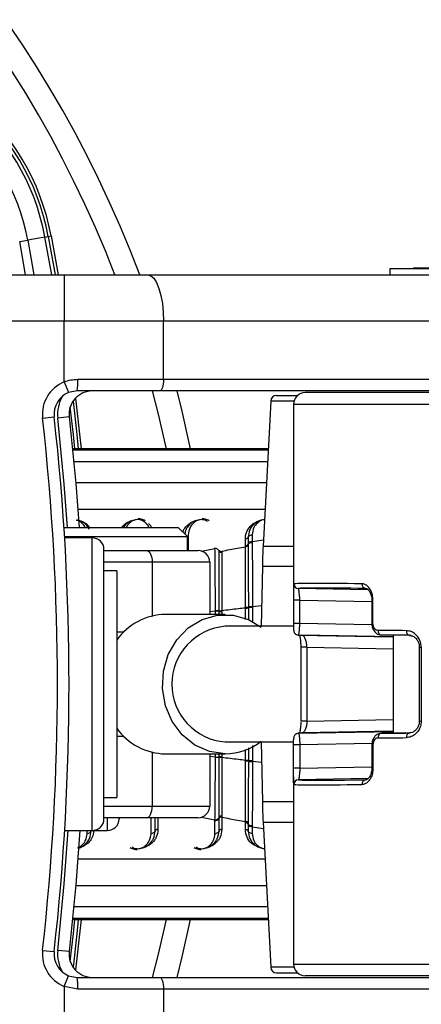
# Paper-space layout 'In-Ground Anchor' of a CAD drawing. Header units: millimetres. Extents: x 1903 to 18395, y 314 to 15846.
# Tile 31 of 52: x 3305 to 3374, y 12291 to 12460. Entities that reach past the tile are written whole.
import ezdxf

# ---------------------------------------------------------------- set-up
doc = ezdxf.new("R2010")
doc.units = ezdxf.units.MM

psp = doc.layouts.new('In-Ground Anchor')

# ---------------------------------------------------------------- linework, layer by layer
at = {"color": 7, "linetype": 'Continuous', "lineweight": 25, "ltscale": 2}
for p, q in [((3309.8, 12423.03), (3310.28, 12423.12)), ((3310.28, 12423.12), (3311.47, 12416.42)), ((3304.88, 12422.12), (3306.27, 12422.38)), ((3309.22, 12422.92), (3306.27, 12422.38)), ((3309.22, 12422.92), (3309.8, 12423.03)), ((3292.09, 12416.42), (3312.53, 12416.42)), ((3312.53, 12416.42), (3326.9, 12416.42)), ((3312.53, 12416.42), (3312.53, 12408.42)), ((3326.9, 12416.42), (3411.72, 12416.42)), ((3368.55, 12417.42), (3368.55, 12416.42)), ((3406.15, 12417.42), (3368.55, 12417.42)), ((3372.85, 12417.62), (3376.85, 12417.62)), ((3312.53, 12408.42), (3292.72, 12408.42)), ((3329.64, 12408.42), (3312.53, 12408.42)), ((3312.53, 12397.98), (3312.53, 12408.42)), ((3329.64, 12398.42), (3329.64, 12408.42)), ((3414.45, 12408.42), (3329.64, 12408.42)), ((3312.53, 12397.98), (3313.29, 12396.13)), ((3314.88, 12398.42), (3329.64, 12398.42)), ((3329.64, 12398.42), (3414.45, 12398.42)), ((3314.79, 12396.42), (3313.29, 12396.13)), ((3328.95, 12396.42), (3314.79, 12396.42)), ((3413.77, 12396.42), (3328.95, 12396.42)), ((3421.06, 12396.12), (3354, 12396.12)), ((3348.06, 12394.67), (3346.75, 12369.66)), ((3349.06, 12395.62), (3352.68, 12395.62)), ((3352, 12394.12), (3352, 12361.89)), ((3308.82, 12391.75), (3310.81, 12391.98)), ((3313.41, 12391.98), (3311.42, 12391.75)), ((3347.63, 12386.43), (3313.99, 12386.43)), ((3312.49, 12372.92), (3332.17, 12372.92)), ((3333.77, 12371.32), (3332.17, 12372.92)), ((3312.59, 12371.32), (3333.77, 12371.32)), ((3317.37, 12371.12), (3312.6, 12371.12)), ((3333.77, 12368.92), (3333.77, 12371.32)), ((3343.7, 12369.78), (3343.7, 12370.92)), ((3344.19, 12371.21), (3344.19, 12370.07)), ((3344.88, 12371.63), (3344.88, 12370.46)), ((3319.37, 12322.72), (3319.37, 12369.12)), ((3319.37, 12368.92), (3326.77, 12368.92)), ((3326.77, 12368.92), (3335.57, 12368.92)), ((3338.48, 12369.26), (3338.48, 12369.4)), ((3339.17, 12368.89), (3339.17, 12369.02)), ((3343.7, 12369.57), (3343.7, 12369.78)), ((3344.19, 12370.07), (3344.19, 12369.94)), ((3344.88, 12370.46), (3344.88, 12370.33)), ((3339.66, 12368.84), (3339.66, 12368.75)), ((3339.66, 12368.75), (3339.66, 12368.62)), ((3337.57, 12366.92), (3327.68, 12366.92)), ((3337.57, 12366.92), (3337.57, 12357.92)), ((3346.63, 12366.17), (3346.45, 12355.88)), ((3321.57, 12365.42), (3319.37, 12365.42)), ((3321.57, 12365.42), (3321.57, 12326.42)), ((3364.8, 12362.19), (3352.84, 12362.41)), ((3352, 12360.39), (3352, 12356.39)), ((3353.06, 12360.39), (3352, 12360.39)), ((3353.06, 12356.39), (3353.06, 12360.39)), ((3365.47, 12360.39), (3365.47, 12356.39)), ((3365.66, 12356.39), (3365.66, 12360.39)), ((3343.7, 12359.09), (3343.7, 12359.17)), ((3343.7, 12359.03), (3343.7, 12359.09)), ((3344.22, 12359.2), (3344.22, 12359.12)), ((3344.22, 12359.12), (3344.22, 12359.06)), ((3344.96, 12359.23), (3344.96, 12359.15)), ((3340.25, 12357.92), (3329.98, 12357.92)), ((3338.57, 12358.48), (3338.57, 12358.57)), ((3339.21, 12358.53), (3339.2, 12358.59)), ((3339.21, 12358.44), (3339.21, 12358.53)), ((3339.21, 12357.92), (3339.21, 12358.44)), ((3339.66, 12358.56), (3339.66, 12358.5)), ((3339.66, 12358.5), (3339.66, 12358.41)), ((3352, 12355.88), (3340.25, 12355.88)), ((3353.06, 12356.39), (3352, 12356.39)), ((3365.47, 12356.39), (3365.47, 12356.39)), ((3352.81, 12354.38), (3369.15, 12354.08)), ((3372.25, 12354.29), (3367.1, 12354.38)), ((3369.15, 12354.34), (3369.15, 12337.49)), ((3353.24, 12352.3), (3353.24, 12339.53)), ((3353.24, 12352.3), (3353.24, 12352.3)), ((3354.3, 12352.3), (3354.3, 12339.53)), ((3373.63, 12352.3), (3373.63, 12339.53)), ((3373.95, 12352.3), (3373.95, 12339.53)), ((3352.81, 12337.46), (3369.15, 12337.76)), ((3372, 12337.55), (3367.1, 12337.46)), ((3340.25, 12335.96), (3352, 12335.96)), ((3346.45, 12335.96), (3346.63, 12325.66)), ((3352, 12331.45), (3352, 12335.45)), ((3353.06, 12335.45), (3352, 12335.45)), ((3353.06, 12335.45), (3353.06, 12331.45)), ((3365.47, 12335.45), (3365.47, 12331.45)), ((3365.47, 12335.45), (3365.47, 12335.45)), ((3365.66, 12335.45), (3365.66, 12331.45)), ((3329.98, 12333.92), (3340.25, 12333.92)), ((3337.57, 12333.92), (3337.57, 12324.92)), ((3338.57, 12333.27), (3338.57, 12333.36)), ((3339.2, 12333.25), (3339.21, 12333.31)), ((3339.21, 12333.4), (3339.21, 12333.92)), ((3339.21, 12333.31), (3339.21, 12333.4)), ((3339.66, 12333.43), (3339.66, 12333.34)), ((3339.66, 12333.34), (3339.66, 12333.28)), ((3343.7, 12332.75), (3343.7, 12332.8)), ((3343.7, 12332.67), (3343.7, 12332.75)), ((3344.22, 12332.78), (3344.22, 12332.72)), ((3344.22, 12332.72), (3344.22, 12332.64)), ((3344.96, 12332.69), (3344.96, 12332.6)), ((3353.06, 12331.45), (3352, 12331.45)), ((3352, 12329.95), (3352, 12297.72)), ((3364.82, 12329.65), (3352.84, 12329.43)), ((3319.37, 12326.42), (3321.57, 12326.42)), ((3327.68, 12324.92), (3337.57, 12324.92)), ((3339.66, 12323.22), (3339.66, 12323)), ((3326.77, 12322.92), (3319.37, 12322.92)), ((3321.97, 12322.92), (3321.97, 12322.72)), ((3335.57, 12322.92), (3326.77, 12322.92)), ((3328.17, 12320.62), (3328.17, 12322.92)), ((3338.48, 12320.21), (3338.48, 12322.44)), ((3339.17, 12322.82), (3339.17, 12322.95)), ((3339.17, 12320.62), (3339.17, 12322.82)), ((3339.66, 12323), (3339.66, 12320.92)), ((3343.7, 12322.18), (3343.7, 12322.26)), ((3343.7, 12322.05), (3343.7, 12322.18)), ((3343.7, 12320.92), (3343.7, 12322.05)), ((3344.19, 12321.98), (3344.19, 12321.9)), ((3344.19, 12321.9), (3344.19, 12321.77)), ((3344.19, 12321.77), (3344.19, 12320.62)), ((3344.88, 12321.5), (3344.88, 12321.37)), ((3344.88, 12321.37), (3344.88, 12320.21)), ((3346.75, 12322.18), (3348.06, 12297.17)), ((3312.61, 12320.72), (3317.37, 12320.72)), ((3317.37, 12320.72), (3319.97, 12320.72)), ((3313.99, 12305.4), (3347.63, 12305.4)), ((3308.82, 12300.08), (3310.81, 12299.86)), ((3313.41, 12299.86), (3311.42, 12300.08)), ((3349.06, 12296.22), (3352.68, 12296.22)), ((3312.53, 12293.86), (3313.29, 12295.71)), ((3313.29, 12295.71), (3314.79, 12295.42)), ((3314.79, 12295.42), (3328.95, 12295.42)), ((3328.95, 12295.42), (3413.77, 12295.42)), ((3421.06, 12295.72), (3354, 12295.72)), ((3312.53, 12293.86), (3312.53, 12283.42)), ((3314.88, 12293.42), (3312.53, 12293.86)), ((3329.64, 12293.42), (3314.88, 12293.42)), ((3329.64, 12293.42), (3329.64, 12283.42)), ((3414.45, 12293.42), (3329.64, 12293.42))]:
    psp.add_line(p, q, dxfattribs=at)
at = {"color": 8, "linetype": 'Continuous', "lineweight": 25, "ltscale": 2}
for p, q in [((3305.9, 12416.42), (3304.88, 12422.12)), ((3306.27, 12422.38), (3307.33, 12416.42)), ((3310.38, 12416.42), (3309.22, 12422.92)), ((3309.8, 12423.03), (3310.97, 12416.42)), ((3352.08, 12394.67), (3348.06, 12394.67)), ((3352, 12394.12), (3421.54, 12394.12)), ((3347.63, 12386.43), (3313.99, 12386.43)), ((3314, 12386.29), (3347.63, 12386.29)), ((3347.51, 12384.18), (3314.21, 12384.18)), ((3347.33, 12380.57), (3314.52, 12380.57)), ((3347.09, 12375.99), (3314.88, 12375.99)), ((3317.37, 12320.72), (3317.37, 12371.12)), ((3333.88, 12371.63), (3333.88, 12368.92)), ((3344.88, 12370.46), (3346.81, 12370.8)), ((3336.16, 12368.8), (3338.48, 12369.26)), ((3346.75, 12369.66), (3352, 12369.66)), ((3327.68, 12366.92), (3319.37, 12366.92)), ((3327.68, 12366.92), (3327.68, 12357.65)), ((3352, 12366.17), (3346.63, 12366.17)), ((3353.06, 12360.39), (3365.47, 12360.16)), ((3365.47, 12360.39), (3365.66, 12360.39)), ((3343.7, 12357.07), (3343.7, 12359.03)), ((3344.22, 12359.06), (3344.22, 12356.91)), ((3346.51, 12359.4), (3344.96, 12359.23)), ((3338.57, 12358.48), (3337.57, 12358.35)), ((3338.57, 12357.92), (3338.57, 12358.48)), ((3339.66, 12358.41), (3339.66, 12357.92)), ((3365.48, 12356.16), (3353.06, 12356.39)), ((3365.47, 12356.39), (3365.66, 12356.39)), ((3321.57, 12354.92), (3322.81, 12354.92)), ((3369.15, 12354.04), (3353.44, 12354.33)), ((3354.3, 12352.3), (3353.24, 12352.3)), ((3354.3, 12352.3), (3369.15, 12352.03)), ((3373.63, 12352.3), (3373.95, 12352.3)), ((3354.3, 12339.53), (3353.24, 12339.53)), ((3354.3, 12339.53), (3369.15, 12339.81)), ((3373.63, 12339.53), (3373.95, 12339.53)), ((3322.81, 12336.92), (3321.57, 12336.92)), ((3369.15, 12337.8), (3353.44, 12337.51)), ((3344.22, 12334.96), (3344.22, 12332.78)), ((3365.5, 12335.68), (3353.06, 12335.45)), ((3365.47, 12335.45), (3365.66, 12335.45)), ((3327.68, 12334.19), (3327.68, 12324.92)), ((3338.57, 12333.36), (3337.57, 12333.48)), ((3339.66, 12333.92), (3339.66, 12333.43)), ((3343.7, 12332.8), (3343.7, 12334.66)), ((3346.51, 12332.43), (3344.96, 12332.6)), ((3353.06, 12331.45), (3365.47, 12331.68)), ((3365.66, 12331.45), (3365.47, 12331.45)), ((3319.37, 12324.92), (3327.68, 12324.92)), ((3352, 12325.66), (3346.63, 12325.66)), ((3319.97, 12320.72), (3319.97, 12322.92)), ((3327.48, 12320.21), (3327.48, 12322.92)), ((3328.66, 12322.92), (3328.66, 12320.92)), ((3336.16, 12323.04), (3338.48, 12322.57)), ((3344.88, 12321.37), (3346.81, 12321.04)), ((3346.75, 12322.18), (3352, 12322.18)), ((3316.48, 12320.21), (3316.48, 12320.72)), ((3314.88, 12315.84), (3347.09, 12315.84)), ((3314.52, 12311.27), (3347.33, 12311.27)), ((3314.21, 12307.66), (3347.51, 12307.66)), ((3313.99, 12305.4), (3347.63, 12305.4)), ((3347.63, 12305.55), (3314, 12305.55)), ((3352, 12297.72), (3421.54, 12297.72)), ((3352.08, 12297.17), (3348.06, 12297.17))]:
    psp.add_line(p, q, dxfattribs=at)
at = {"color": 7, "linetype": 'Continuous', "lineweight": 25, "ltscale": 2, "flags": 128}
for points in [[(3326.9, 12416.42), (3327.43, 12416.26), (3327.95, 12415.81), (3328.42, 12415.07), (3328.83, 12414.08), (3329.17, 12412.86), (3329.43, 12411.48), (3329.58, 12409.98), (3329.64, 12408.42)], [(3329.64, 12398.42), (3329.62, 12398.03), (3329.58, 12397.65), (3329.52, 12397.31), (3329.44, 12397), (3329.33, 12396.76), (3329.21, 12396.57), (3329.09, 12396.46), (3328.95, 12396.42)], [(3330.14, 12386.43), (3328.78, 12392.39), (3327.75, 12396.42)], [(3331.89, 12396.42), (3332.77, 12392.9), (3334.22, 12386.43)], [(3314.5, 12395.18), (3315.18, 12388.97), (3315.43, 12386.43)], [(3313.41, 12391.98), (3314.53, 12380.49), (3315.09, 12372.92)], [(3326.77, 12368.92), (3326.95, 12368.88), (3327.12, 12368.77), (3327.28, 12368.58), (3327.41, 12368.33), (3327.52, 12368.03), (3327.61, 12367.68), (3327.66, 12367.31), (3327.68, 12366.92)], [(3340.25, 12333.92), (3337.55, 12334.3), (3335.03, 12335.4), (3332.83, 12337.17), (3331.1, 12339.49), (3329.94, 12342.21), (3329.43, 12345.17), (3329.6, 12348.17), (3330.44, 12351.03), (3331.9, 12353.57), (3333.88, 12355.63), (3336.26, 12357.08), (3338.89, 12357.82), (3341.61, 12357.82), (3344.24, 12357.08), (3346.45, 12355.76)], [(3326.77, 12322.92), (3326.95, 12322.96), (3327.12, 12323.07), (3327.28, 12323.26), (3327.41, 12323.5), (3327.52, 12323.81), (3327.61, 12324.15), (3327.66, 12324.53), (3327.68, 12324.92)], [(3315.2, 12320.72), (3314.53, 12311.34), (3313.41, 12299.86)], [(3315.43, 12305.4), (3315.18, 12302.86), (3314.5, 12296.65)], [(3327.75, 12295.42), (3328.78, 12299.45), (3330.14, 12305.4)], [(3334.22, 12305.4), (3332.77, 12298.94), (3331.89, 12295.42)], [(3328.95, 12295.42), (3329.09, 12295.38), (3329.21, 12295.27), (3329.33, 12295.08), (3329.44, 12294.83), (3329.52, 12294.53), (3329.58, 12294.18), (3329.62, 12293.81), (3329.64, 12293.42)]]:
    psp.add_lwpolyline(points, dxfattribs=at)
at = {"color": 8, "linetype": 'Continuous', "lineweight": 25, "ltscale": 2, "flags": 128}
for points in [[(3314.06, 12394.65), (3314.69, 12388.92), (3314.93, 12386.43)], [(3314.35, 12386.43), (3314.11, 12388.87), (3313.59, 12393.67)], [(3313.09, 12372.92), (3312.54, 12380.33), (3311.42, 12391.75)], [(3311.42, 12300.08), (3312.54, 12311.51), (3313.2, 12320.72)], [(3313.59, 12298.16), (3314.11, 12302.97), (3314.35, 12305.4)], [(3314.93, 12305.4), (3314.69, 12302.91), (3314.06, 12297.19)]]:
    psp.add_lwpolyline(points, dxfattribs=at)
at = {"color": 7, "linetype": 'Continuous', "lineweight": 25, "ltscale": 4}
for centre, radius, start, end in [((3138.37, 12345.92), 200, 20.6403, 339.3597), ((3138.37, 12345.92), 196, 21.0814, 338.9186), ((3270.95, 12415.84), 40, 10.4908, 90.7191), ((3270.95, 12415.84), 39.51, 10.4908, 90.7191), ((3270.95, 12415.84), 38.92, 10.4908, 90.7191), ((3270.95, 12415.84), 35.92, 10.4908, 90.7191), ((3372.85, 12417.22), 0.4, 90, 150), ((3314.79, 12392.42), 6, 112.0417, 186.3565), ((3304.15, 12397.92), 10.74, 351.9661, 2.6623), ((3314.79, 12392.42), 4, 112.0417, 186.3565), ((3317.39, 12392.42), 4, 90, 186.3565), ((3354, 12394.12), 2, 90, 180), ((3349.06, 12394.62), 1, 90, 177), ((2897.37, 12345.92), 414, 353.6435, 6.3565), ((2897.37, 12345.92), 416, 353.6435, 6.3565), ((3317.37, 12369.12), 2, 0, 90), ((3335.57, 12366.92), 2, 0, 90), ((3338.56, 12368.59), 0.677, 25.6176, 96.7902), ((3339.6, 12369.1), 0.483, 206.0408, 276.883), ((3343.75, 12370.26), 0.482, 263.7768, 336.0583), ((3344.81, 12369.79), 0.675, 83.7768, 156.0583), ((3446.62, 12364.43), 100, 177, 179), ((3352.85, 12363.21), 0.8, 179.9885, 269.0162), ((3364.5, 12363.13), 0.732, 174.0175, 261.432), ((3343.79, 12362.24), 3.07, 268.2012, 278.0515), ((3343.8, 12362.46), 3.43, 268.2115, 277.0369), ((3344.82, 12354.47), 4.76, 88.283, 97.1848), ((3330.1, 12347.48), 10.44, 90.6831, 144.7823), ((3338.7, 12355.43), 3.05, 80.4276, 92.4339), ((3339.56, 12360.72), 2.16, 260.5381, 272.6216), ((3339.57, 12360.59), 2.18, 260.4326, 272.4328), ((3341.05, 12345.92), 9.99, 94.5616, 265.4384), ((3352.83, 12355.18), 0.799, 245.469, 269.0725), ((3367.24, 12355.09), 0.721, 172.6723, 259.1631), ((3372.11, 12355.01), 0.708, 170.4632, 254.5389), ((3330.1, 12344.36), 10.44, 215.2177, 269.3169), ((3352.83, 12336.66), 0.799, 90.9275, 115.0273), ((3367.24, 12336.75), 0.721, 100.8369, 187.3277), ((3372.11, 12336.82), 0.708, 105.4611, 189.5368), ((3340.18, 12344.11), 10.19, 270.376, 307.9425), ((3338.7, 12336.41), 3.05, 267.5661, 279.5724), ((3339.56, 12331.11), 2.16, 87.3784, 99.4619), ((3339.57, 12331.25), 2.18, 87.5672, 99.5674), ((3343.8, 12329.37), 3.43, 82.9631, 91.7885), ((3343.79, 12329.6), 3.07, 81.9485, 91.7988), ((3344.82, 12337.36), 4.76, 262.8152, 271.717), ((3352.85, 12328.63), 0.8, 90.9838, 180.0115), ((3364.5, 12328.71), 0.732, 98.568, 185.9825), ((3335.57, 12324.92), 2, 270, 0), ((3446.62, 12327.41), 100, 181, 183), ((3339.6, 12322.74), 0.483, 83.117, 153.9592), ((3317.37, 12322.72), 2, 270, 0), ((3319.97, 12322.72), 2, 270, 0), ((3338.56, 12323.24), 0.677, 263.2098, 334.3824), ((3343.75, 12321.78), 0.484, 24.2716, 96.0799), ((3343.75, 12321.58), 0.482, 23.9417, 96.2232), ((3344.81, 12322.05), 0.675, 203.9417, 276.2232), ((3314.79, 12299.42), 6, 173.6435, 247.9583), ((3314.79, 12299.42), 4, 173.6435, 247.9583), ((3317.39, 12299.42), 4, 173.6435, 270), ((3354, 12297.72), 2, 180, 270), ((3349.06, 12297.22), 1, 183, 270), ((3304.15, 12293.92), 10.74, 357.3377, 8.0339)]:
    psp.add_arc(centre, radius, start, end, dxfattribs=at)
at = {"color": 8, "linetype": 'Continuous', "lineweight": 25, "ltscale": 4}
for centre, start, end in [((3317.39, 12392.42), 149.0585, 186.3565), ((3317.39, 12299.42), 173.6435, 210.9415)]:
    psp.add_arc(centre, 6, start, end, dxfattribs=at)
at = {"color": 7, "linetype": 'Continuous', "lineweight": 25, "ltscale": 4}
for centre, major_axis, ratio, start_param, end_param in [((3408, 12362.29), (56, -0.9), 0.005937, 2.481442, 3.097152), ((3407.99, 12361.49), (55.2, -0.9), 0.006023, 2.481445, 3.097155), ((3407.99, 12353.49), (55.2, -0.9), 0.006023, 3.173713, 3.295666), ((3408, 12354.29), (56, -0.9), 0.005937, 2.282931, 2.404884), ((3407.99, 12353.49), (55.2, -0.9), 0.006023, 2.282934, 2.404887), ((3407.99, 12338.35), (55.2, 0.9), 0.006023, 2.98752, 3.109473), ((3408, 12337.55), (56, 0.9), 0.005937, 3.878301, 4.000254), ((3407.99, 12338.35), (55.2, 0.9), 0.006023, 3.878298, 4.000251), ((3408, 12329.55), (56, 0.9), 0.005937, 3.186033, 3.801743), ((3407.99, 12330.35), (55.2, 0.9), 0.006023, 3.18603, 3.80174)]:
    psp.add_ellipse(centre, major_axis=major_axis, ratio=ratio, start_param=start_param, end_param=end_param, dxfattribs=at)
at = {"color": 7, "linetype": 'Continuous', "lineweight": 25, "ltscale": 2}
for points, knots in [([(3312.53, 12397.98), (3312.91, 12398.11), (3313.67, 12398.36), (3314.47, 12398.4), (3314.88, 12398.42)], [0, 0, 0, 0, 0.491209, 1, 1, 1, 1]), ([(3316.85, 12372.57), (3316.65, 12372.9), (3316.31, 12373.45), (3315.52, 12373.94), (3314.97, 12374.16), (3314.7, 12374.18), (3314.66, 12374.19)], [0, 0, 0, 0, 0.456921, 0.767867, 0.959152, 1, 1, 1, 1]), ([(3324.47, 12374.15), (3324.41, 12374.13), (3324.08, 12374.05), (3323.39, 12373.7), (3322.91, 12373.26), (3322.72, 12372.93), (3322.71, 12372.92)], [0, 0, 0, 0, 0.081369, 0.39528, 0.980228, 1, 1, 1, 1]), ([(3326.47, 12374.07), (3326.25, 12374.18), (3325.88, 12374.36), (3325.44, 12374.39), (3325.26, 12374.4)], [0, 0, 0, 0, 0.582959, 1, 1, 1, 1]), ([(3335.47, 12374.15), (3335.41, 12374.13), (3335.09, 12374.05), (3334.38, 12373.71), (3333.82, 12373.13), (3333.4, 12372.44), (3333.35, 12372.02), (3333.31, 12371.77)], [0, 0, 0, 0, 0.049195, 0.238981, 0.592633, 0.756577, 1, 1, 1, 1]), ([(3337.47, 12374.07), (3337.25, 12374.18), (3336.88, 12374.36), (3336.44, 12374.39), (3336.26, 12374.4)], [0, 0, 0, 0, 0.582959, 1, 1, 1, 1]), ([(3343.7, 12370.92), (3343.7, 12370.97), (3343.7, 12371.45), (3343.93, 12372.32), (3344.63, 12373.3), (3345.54, 12373.86), (3346.15, 12374.11), (3346.43, 12374.14), (3346.46, 12374.14)], [0, 0, 0, 0, 0.034092, 0.345994, 0.646826, 0.854084, 0.988686, 1, 1, 1, 1]), ([(3346.99, 12374.22), (3346.84, 12374.21), (3346.47, 12374.18), (3345.83, 12373.94), (3345.04, 12373.42), (3344.35, 12372.49), (3344.24, 12371.66), (3344.19, 12371.21)], [0, 0, 0, 0, 0.07765, 0.192606, 0.380175, 0.665902, 1, 1, 1, 1]), ([(3327.58, 12372.92), (3327.48, 12373.09), (3327.34, 12373.33), (3327.11, 12373.52), (3327.05, 12373.57)], [0, 0, 0, 0, 0.746078, 1, 1, 1, 1]), ([(3344.19, 12371.21), (3344.2, 12371.25), (3344.23, 12371.35), (3344.37, 12371.49), (3344.6, 12371.61), (3344.79, 12371.62), (3344.88, 12371.63)], [0, 0, 0, 0, 0.161092, 0.440728, 0.720364, 1, 1, 1, 1]), ([(3338.57, 12358.57), (3338.57, 12358.85), (3338.56, 12360.13), (3338.54, 12362.09), (3338.53, 12364.19), (3338.51, 12366.58), (3338.49, 12368.13), (3338.48, 12369.26)], [0, 0, 0, 0, 0.071059, 0.328707, 0.508594, 0.637825, 1, 1, 1, 1]), ([(3339.17, 12369.02), (3339.18, 12368.98), (3339.22, 12368.91), (3339.33, 12368.82), (3339.49, 12368.76), (3339.6, 12368.75), (3339.66, 12368.75)], [0, 0, 0, 0, 0.249999, 0.499999, 0.749999, 1, 1, 1, 1]), ([(3339.2, 12358.59), (3339.2, 12358.78), (3339.2, 12360.67), (3339.19, 12363.33), (3339.18, 12366.56), (3339.17, 12368.04), (3339.17, 12368.89)], [0, 0, 0, 0, 0.051672, 0.505066, 0.717512, 1, 1, 1, 1]), ([(3339.66, 12368.84), (3340.11, 12368.92), (3341.46, 12369.17), (3342.8, 12369.41), (3343.7, 12369.57)], [0, 0, 0, 0, 0.336526, 1, 1, 1, 1]), ([(3344.19, 12369.94), (3344.17, 12369.9), (3344.14, 12369.8), (3344.02, 12369.69), (3343.87, 12369.61), (3343.75, 12369.58), (3343.7, 12369.57)], [0, 0, 0, 0, 0.250067, 0.500079, 0.75005, 1, 1, 1, 1]), ([(3343.7, 12359.17), (3343.7, 12359.32), (3343.7, 12361.23), (3343.7, 12363.91), (3343.7, 12367.03), (3343.7, 12368.6), (3343.7, 12369.44), (3343.7, 12369.57)], [0, 0, 0, 0, 0.038421, 0.501138, 0.704054, 0.953619, 1, 1, 1, 1]), ([(3344.19, 12369.94), (3344.2, 12369.98), (3344.23, 12370.07), (3344.37, 12370.2), (3344.6, 12370.31), (3344.79, 12370.33), (3344.88, 12370.33)], [0, 0, 0, 0, 0.160996, 0.440664, 0.720332, 1, 1, 1, 1]), ([(3344.19, 12369.94), (3344.19, 12369.78), (3344.19, 12368.88), (3344.2, 12367.25), (3344.21, 12363.91), (3344.22, 12361.16), (3344.22, 12359.2)], [0, 0, 0, 0, 0.0556846, 0.3031377, 0.5042301, 1, 1, 1, 1]), ([(3344.88, 12370.33), (3344.89, 12369.27), (3344.9, 12367.66), (3344.93, 12363.97), (3344.95, 12361.25), (3344.96, 12359.23)], [0, 0, 0, 0, 0.331863, 0.504238, 1, 1, 1, 1]), ([(3339.66, 12368.62), (3339.66, 12368.56), (3339.66, 12367.76), (3339.66, 12366.26), (3339.66, 12363.03), (3339.66, 12360.41), (3339.66, 12358.56)], [0, 0, 0, 0, 0.021195, 0.282969, 0.495586, 1, 1, 1, 1]), ([(3352.01, 12362.66), (3352, 12362.62), (3352, 12362.42), (3352, 12361.79), (3352, 12361.02), (3352, 12360.55), (3352, 12360.39)], [0, 0, 0, 0, 0.102714, 0.476152, 0.830699, 1, 1, 1, 1]), ([(3353.06, 12360.39), (3353.06, 12360.5), (3353.06, 12360.84), (3353.02, 12361.41), (3352.96, 12361.95), (3352.89, 12362.33), (3352.86, 12362.38), (3352.84, 12362.41)], [0, 0, 0, 0, 0.100508, 0.312181, 0.53761, 0.768432, 1, 1, 1, 1]), ([(3365.66, 12360.39), (3365.64, 12360.69), (3365.6, 12361.3), (3365.29, 12362.11), (3364.83, 12362.75), (3364.3, 12363.14), (3363.93, 12363.19), (3363.77, 12363.21)], [0, 0, 0, 0, 0.199752, 0.399876, 0.607041, 0.826549, 1, 1, 1, 1]), ([(3364.43, 12362.38), (3364.49, 12362.38), (3364.63, 12362.37), (3364.99, 12362.05), (3365.28, 12361.52), (3365.45, 12360.93), (3365.45, 12360.53), (3365.45, 12360.39)], [0, 0, 0, 0, 0.238702, 0.463338, 0.667011, 0.880513, 1, 1, 1, 1]), ([(3343.7, 12359.03), (3343.3, 12358.99), (3341.95, 12358.83), (3340.61, 12358.67), (3339.66, 12358.56)], [0, 0, 0, 0, 0.297159, 1, 1, 1, 1]), ([(3344.96, 12359.15), (3344.87, 12359.15), (3344.69, 12359.15), (3344.44, 12359.14), (3344.29, 12359.13), (3344.24, 12359.12), (3344.22, 12359.12)], [0, 0, 0, 0, 0.279621, 0.559243, 0.838864, 1, 1, 1, 1]), ([(3339.21, 12358.53), (3339.2, 12358.53), (3339.18, 12358.54), (3339.06, 12358.55), (3338.84, 12358.57), (3338.66, 12358.57), (3338.57, 12358.57)], [0, 0, 0, 0, 0.161023, 0.440682, 0.720341, 1, 1, 1, 1]), ([(3352, 12356.39), (3352, 12356.33), (3352, 12356.13), (3352, 12355.91), (3352, 12355.8), (3352, 12355.78)], [0, 0, 0, 0, 0.282705, 0.924562, 1, 1, 1, 1]), ([(3352, 12355.78), (3352, 12355.71), (3352.01, 12355.5), (3352.01, 12355.29), (3352.02, 12355.15), (3352.04, 12355.03), (3352.08, 12354.87), (3352.18, 12354.7), (3352.32, 12354.54), (3352.45, 12354.48), (3352.5, 12354.46)], [0, 0, 0, 0, 0.125717, 0.368795, 0.527416, 0.612929, 0.689527, 0.789829, 0.919541, 1, 1, 1, 1]), ([(3352.81, 12354.38), (3352.84, 12354.41), (3352.9, 12354.46), (3352.97, 12354.85), (3353.03, 12355.41), (3353.06, 12355.96), (3353.06, 12356.29), (3353.06, 12356.39)], [0, 0, 0, 0, 0.229764, 0.461988, 0.689005, 0.904491, 1, 1, 1, 1]), ([(3365.49, 12356.39), (3365.48, 12356.31), (3365.47, 12355.97), (3365.64, 12355.39), (3366.03, 12354.81), (3366.56, 12354.44), (3366.93, 12354.41), (3367.1, 12354.39)], [0, 0, 0, 0, 0.082215, 0.328994, 0.593195, 0.813524, 1, 1, 1, 1]), ([(3366.52, 12355.18), (3366.44, 12355.19), (3366.27, 12355.21), (3366.02, 12355.38), (3365.82, 12355.65), (3365.69, 12356), (3365.67, 12356.26), (3365.66, 12356.39)], [0, 0, 0, 0, 0.18302, 0.400043, 0.604373, 0.802384, 1, 1, 1, 1]), ([(3353, 12354.37), (3353.02, 12354.31), (3353.07, 12354.12), (3353.17, 12353.57), (3353.23, 12352.9), (3353.23, 12352.47), (3353.23, 12352.3)], [0, 0, 0, 0, 0.168169, 0.511571, 0.814685, 1, 1, 1, 1]), ([(3354.3, 12352.3), (3354.3, 12352.35), (3354.3, 12352.58), (3354.27, 12352.86), (3354.18, 12353.32), (3354.01, 12353.8), (3353.73, 12354.24), (3353.54, 12354.3), (3353.44, 12354.33)], [0, 0, 0, 0, 0.037552, 0.192543, 0.235301, 0.473994, 0.7355, 1, 1, 1, 1]), ([(3373.95, 12352.3), (3373.92, 12352.59), (3373.87, 12353.16), (3373.51, 12353.92), (3372.96, 12354.56), (3372.24, 12355.03), (3371.69, 12355.1), (3371.41, 12355.13)], [0, 0, 0, 0, 0.178374, 0.356819, 0.547919, 0.766995, 1, 1, 1, 1]), ([(3371.96, 12354.28), (3372.15, 12354.27), (3372.52, 12354.25), (3373.07, 12353.83), (3373.44, 12353.27), (3373.62, 12352.73), (3373.62, 12352.41), (3373.61, 12352.3)], [0, 0, 0, 0, 0.261485, 0.528384, 0.737808, 0.907696, 1, 1, 1, 1]), ([(3353.23, 12339.35), (3353.23, 12339.22), (3353.23, 12338.82), (3353.16, 12338.21), (3353.07, 12337.69), (3353.01, 12337.52), (3352.99, 12337.47)], [0, 0, 0, 0, 0.162266, 0.479478, 0.823425, 1, 1, 1, 1]), ([(3354.3, 12339.53), (3354.3, 12339.49), (3354.3, 12339.26), (3354.27, 12338.98), (3354.2, 12338.65), (3354.13, 12338.37), (3354.01, 12338.07), (3353.88, 12337.83), (3353.73, 12337.65), (3353.58, 12337.53), (3353.49, 12337.51), (3353.44, 12337.51)], [0, 0, 0, 0, 0.037445, 0.191992, 0.234628, 0.351705, 0.473822, 0.602755, 0.735491, 0.866199, 1, 1, 1, 1]), ([(3373.95, 12339.53), (3373.92, 12339.25), (3373.87, 12338.68), (3373.51, 12337.91), (3372.96, 12337.28), (3372.24, 12336.81), (3371.69, 12336.74), (3371.41, 12336.71)], [0, 0, 0, 0, 0.178374, 0.356819, 0.547919, 0.766995, 1, 1, 1, 1]), ([(3373.63, 12339.53), (3373.63, 12339.52), (3373.65, 12339.32), (3373.56, 12338.91), (3373.33, 12338.36), (3372.93, 12337.88), (3372.42, 12337.56), (3372.09, 12337.54), (3371.93, 12337.54)], [0, 0, 0, 0, 0.008191, 0.166569, 0.333684, 0.531698, 0.775449, 1, 1, 1, 1]), ([(3352.49, 12337.37), (3352.47, 12337.36), (3352.37, 12337.33), (3352.25, 12337.21), (3352.13, 12337.07), (3352.07, 12336.93), (3352.04, 12336.83), (3352.03, 12336.75), (3352.02, 12336.66), (3352.01, 12336.56), (3352.01, 12336.43), (3352.01, 12336.36)], [0, 0, 0, 0, 0.0573923, 0.1939323, 0.3100703, 0.4079328, 0.4850216, 0.5476431, 0.6274824, 0.8133029, 1, 1, 1, 1]), ([(3352.81, 12337.46), (3352.84, 12337.43), (3352.9, 12337.38), (3352.97, 12336.99), (3353.03, 12336.43), (3353.06, 12335.88), (3353.06, 12335.55), (3353.06, 12335.45)], [0, 0, 0, 0, 0.229764, 0.461988, 0.689005, 0.904491, 1, 1, 1, 1]), ([(3367.1, 12337.43), (3366.93, 12337.42), (3366.57, 12337.4), (3366.08, 12337.07), (3365.7, 12336.56), (3365.48, 12335.99), (3365.49, 12335.59), (3365.5, 12335.45)], [0, 0, 0, 0, 0.181022, 0.39319, 0.614614, 0.856271, 1, 1, 1, 1]), ([(3366.52, 12336.66), (3366.44, 12336.65), (3366.27, 12336.62), (3366.02, 12336.46), (3365.82, 12336.18), (3365.69, 12335.84), (3365.67, 12335.58), (3365.66, 12335.45)], [0, 0, 0, 0, 0.18302, 0.400043, 0.604373, 0.802384, 1, 1, 1, 1]), ([(3352, 12335.45), (3352, 12335.51), (3352, 12335.71), (3352, 12336.03), (3352, 12336.28), (3352.01, 12336.36), (3352.01, 12336.36)], [0, 0, 0, 0, 0.173563, 0.567622, 0.989801, 1, 1, 1, 1]), ([(3338.48, 12322.57), (3338.49, 12323.71), (3338.51, 12325.26), (3338.53, 12327.66), (3338.54, 12329.75), (3338.56, 12331.71), (3338.57, 12332.99), (3338.57, 12333.27)], [0, 0, 0, 0, 0.3631036, 0.4923339, 0.6722178, 0.9298681, 1, 1, 1, 1]), ([(3339.21, 12333.31), (3339.2, 12333.31), (3339.18, 12333.3), (3339.06, 12333.28), (3338.84, 12333.27), (3338.66, 12333.27), (3338.57, 12333.27)], [0, 0, 0, 0, 0.161031, 0.440687, 0.720344, 1, 1, 1, 1]), ([(3339.17, 12322.95), (3339.17, 12323.02), (3339.17, 12323.83), (3339.18, 12325.37), (3339.19, 12328.68), (3339.2, 12331.36), (3339.2, 12333.25)], [0, 0, 0, 0, 0.022107, 0.283651, 0.496206, 1, 1, 1, 1]), ([(3339.66, 12333.28), (3339.66, 12333.09), (3339.66, 12331.25), (3339.66, 12328.66), (3339.66, 12325.5), (3339.66, 12324.05), (3339.66, 12323.22)], [0, 0, 0, 0, 0.050673, 0.503819, 0.716324, 1, 1, 1, 1]), ([(3343.7, 12332.8), (3343.3, 12332.85), (3341.95, 12333), (3340.61, 12333.16), (3339.66, 12333.28)], [0, 0, 0, 0, 0.297159, 1, 1, 1, 1]), ([(3343.7, 12322.26), (3343.7, 12322.4), (3343.7, 12323.24), (3343.7, 12324.81), (3343.7, 12328.06), (3343.7, 12330.75), (3343.7, 12332.67)], [0, 0, 0, 0, 0.0466064, 0.2962956, 0.499313, 1, 1, 1, 1]), ([(3344.22, 12332.64), (3344.22, 12332.49), (3344.22, 12330.53), (3344.21, 12327.8), (3344.2, 12324.59), (3344.19, 12322.99), (3344.19, 12322.12), (3344.19, 12321.98)], [0, 0, 0, 0, 0.038183, 0.500666, 0.703622, 0.953369, 1, 1, 1, 1]), ([(3344.96, 12332.69), (3344.87, 12332.69), (3344.69, 12332.69), (3344.44, 12332.7), (3344.29, 12332.71), (3344.24, 12332.72), (3344.22, 12332.72)], [0, 0, 0, 0, 0.279621, 0.559243, 0.838864, 1, 1, 1, 1]), ([(3344.96, 12332.6), (3344.96, 12332.28), (3344.95, 12330.96), (3344.94, 12328.96), (3344.93, 12326.87), (3344.91, 12324.35), (3344.89, 12322.73), (3344.88, 12321.5)], [0, 0, 0, 0, 0.078702, 0.324589, 0.496687, 0.620034, 1, 1, 1, 1]), ([(3352, 12329.26), (3352, 12329.28), (3352, 12329.45), (3352, 12330.05), (3352, 12330.81), (3352, 12331.29), (3352, 12331.45)], [0, 0, 0, 0, 0.041676, 0.440517, 0.819182, 1, 1, 1, 1]), ([(3353.06, 12331.45), (3353.06, 12331.34), (3353.06, 12330.99), (3353.02, 12330.43), (3352.96, 12329.88), (3352.89, 12329.51), (3352.86, 12329.46), (3352.84, 12329.43)], [0, 0, 0, 0, 0.100508, 0.312181, 0.53761, 0.768432, 1, 1, 1, 1]), ([(3365.66, 12331.45), (3365.64, 12331.14), (3365.6, 12330.54), (3365.29, 12329.72), (3364.83, 12329.08), (3364.3, 12328.7), (3363.93, 12328.65), (3363.77, 12328.63)], [0, 0, 0, 0, 0.199752, 0.399876, 0.607041, 0.826549, 1, 1, 1, 1]), ([(3365.46, 12331.45), (3365.46, 12331.42), (3365.48, 12331.16), (3365.39, 12330.67), (3365.17, 12330.07), (3364.85, 12329.64), (3364.56, 12329.44), (3364.45, 12329.44), (3364.4, 12329.44)], [0, 0, 0, 0, 0.023925, 0.213781, 0.408261, 0.611088, 0.824666, 1, 1, 1, 1]), ([(3338.48, 12322.44), (3338.57, 12322.44), (3338.75, 12322.46), (3338.99, 12322.56), (3339.12, 12322.69), (3339.16, 12322.79), (3339.17, 12322.82)], [0, 0, 0, 0, 0.279617, 0.559234, 0.838851, 1, 1, 1, 1]), ([(3338.48, 12322.44), (3338.48, 12322.44), (3338.48, 12322.48), (3338.48, 12322.53), (3338.48, 12322.57)], [0, 0, 0, 0, 0.0095779, 1, 1, 1, 1]), ([(3339.66, 12323), (3339.6, 12323), (3339.49, 12323.01), (3339.33, 12322.97), (3339.22, 12322.91), (3339.18, 12322.85), (3339.17, 12322.82)], [0, 0, 0, 0, 0.249976, 0.499962, 0.749967, 1, 1, 1, 1]), ([(3339.66, 12323), (3340.11, 12322.92), (3341.46, 12322.67), (3342.8, 12322.42), (3343.7, 12322.26)], [0, 0, 0, 0, 0.3365034, 1, 1, 1, 1]), ([(3344.88, 12321.5), (3344.79, 12321.51), (3344.6, 12321.52), (3344.37, 12321.63), (3344.23, 12321.77), (3344.2, 12321.86), (3344.19, 12321.9)], [0, 0, 0, 0, 0.279684, 0.559369, 0.839055, 1, 1, 1, 1]), ([(3314.88, 12317.69), (3314.91, 12317.7), (3315.21, 12317.74), (3315.77, 12318.03), (3316.44, 12318.57), (3317.02, 12319.46), (3317.11, 12320.18), (3317.17, 12320.62)], [0, 0, 0, 0, 0.019593, 0.174111, 0.402339, 0.637038, 1, 1, 1, 1]), ([(3316.48, 12320.21), (3316.57, 12320.22), (3316.75, 12320.23), (3316.99, 12320.35), (3317.12, 12320.49), (3317.16, 12320.59), (3317.17, 12320.62)], [0, 0, 0, 0, 0.279636, 0.559272, 0.838908, 1, 1, 1, 1]), ([(3325.88, 12317.69), (3325.95, 12317.7), (3326.27, 12317.79), (3326.97, 12318.13), (3327.54, 12318.71), (3328.04, 12319.57), (3328.12, 12320.18), (3328.17, 12320.62)], [0, 0, 0, 0, 0.041437, 0.201296, 0.499179, 0.63727, 1, 1, 1, 1]), ([(3328.66, 12320.92), (3328.61, 12320.45), (3328.53, 12319.8), (3327.97, 12318.87), (3327.33, 12318.23), (3326.53, 12317.85), (3326.15, 12317.75), (3326.06, 12317.73)], [0, 0, 0, 0, 0.35082, 0.485426, 0.783992, 0.954198, 1, 1, 1, 1]), ([(3327.48, 12320.21), (3327.57, 12320.22), (3327.75, 12320.23), (3327.99, 12320.35), (3328.12, 12320.49), (3328.16, 12320.59), (3328.17, 12320.62)], [0, 0, 0, 0, 0.279636, 0.559272, 0.838908, 1, 1, 1, 1]), ([(3336.88, 12317.69), (3336.95, 12317.7), (3337.27, 12317.79), (3337.97, 12318.13), (3338.54, 12318.71), (3339.04, 12319.57), (3339.12, 12320.18), (3339.17, 12320.62)], [0, 0, 0, 0, 0.0414369, 0.2012956, 0.4991793, 0.6372704, 1, 1, 1, 1]), ([(3339.66, 12320.92), (3339.61, 12320.45), (3339.53, 12319.8), (3338.97, 12318.87), (3338.33, 12318.23), (3337.53, 12317.85), (3337.15, 12317.75), (3337.06, 12317.73)], [0, 0, 0, 0, 0.35082, 0.485426, 0.783992, 0.954198, 1, 1, 1, 1]), ([(3338.48, 12320.21), (3338.57, 12320.22), (3338.75, 12320.23), (3338.99, 12320.35), (3339.12, 12320.49), (3339.16, 12320.59), (3339.17, 12320.62)], [0, 0, 0, 0, 0.279636, 0.559272, 0.838908, 1, 1, 1, 1]), ([(3344.88, 12320.21), (3344.79, 12320.22), (3344.6, 12320.23), (3344.37, 12320.35), (3344.23, 12320.49), (3344.2, 12320.59), (3344.19, 12320.62)], [0, 0, 0, 0, 0.279636, 0.559272, 0.838908, 1, 1, 1, 1]), ([(3344.19, 12320.62), (3344.24, 12320.18), (3344.34, 12319.38), (3345, 12318.47), (3345.76, 12317.93), (3346.43, 12317.66), (3346.84, 12317.63), (3346.99, 12317.62)], [0, 0, 0, 0, 0.329347, 0.597281, 0.787421, 0.920836, 1, 1, 1, 1]), ([(3323.89, 12317.77), (3324.11, 12317.66), (3324.48, 12317.47), (3324.92, 12317.45), (3325.1, 12317.44)], [0, 0, 0, 0, 0.582959, 1, 1, 1, 1]), ([(3334.89, 12317.77), (3335.11, 12317.66), (3335.48, 12317.47), (3335.92, 12317.45), (3336.1, 12317.44)], [0, 0, 0, 0, 0.582959, 1, 1, 1, 1])]:
    psp.add_open_spline(points, degree=3, knots=knots, dxfattribs=at)
at = {"color": 8, "linetype": 'Continuous', "lineweight": 25, "ltscale": 2}
for points, knots in [([(3316.15, 12372.92), (3315.98, 12373.18), (3315.72, 12373.61), (3315.15, 12374.03), (3314.78, 12374.14), (3314.66, 12374.18)], [0, 0, 0, 0, 0.507087, 0.841264, 1, 1, 1, 1]), ([(3314.66, 12374.16), (3314.76, 12374.16), (3315.12, 12374.13), (3315.8, 12373.87), (3316.51, 12373.47), (3316.78, 12373.07), (3316.88, 12372.92)], [0, 0, 0, 0, 0.097436, 0.355754, 0.751941, 1, 1, 1, 1]), ([(3322.44, 12372.92), (3322.68, 12373.19), (3323.09, 12373.65), (3323.83, 12373.99), (3324.21, 12374.09), (3324.29, 12374.11)], [0, 0, 0, 0, 0.536909, 0.901806, 1, 1, 1, 1]), ([(3327.15, 12372.92), (3326.99, 12373.18), (3326.72, 12373.62), (3326.11, 12374.04), (3325.59, 12374.23), (3325.14, 12374.27), (3324.69, 12374.21), (3324.2, 12374.01), (3323.62, 12373.6), (3323.36, 12373.18), (3323.2, 12372.92)], [0, 0, 0, 0, 0.211131, 0.350207, 0.4375974, 0.5060916, 0.5744372, 0.6636759, 0.7891624, 1, 1, 1, 1]), ([(3332.97, 12372.12), (3332.98, 12372.18), (3333.02, 12372.41), (3333.41, 12372.96), (3334.02, 12373.61), (3334.83, 12373.99), (3335.21, 12374.09), (3335.29, 12374.11)], [0, 0, 0, 0, 0.06287, 0.257182, 0.688179, 0.933881, 1, 1, 1, 1]), ([(3337.17, 12373.95), (3337.12, 12373.99), (3336.95, 12374.11), (3336.59, 12374.22), (3336.14, 12374.27), (3335.69, 12374.21), (3335.2, 12374.01), (3334.63, 12373.59), (3334.03, 12372.8), (3333.94, 12372.07), (3333.88, 12371.63)], [0, 0, 0, 0, 0.0398674, 0.1266726, 0.1947083, 0.2625963, 0.3512374, 0.4758837, 0.6880077, 1, 1, 1, 1]), ([(3346.99, 12374.24), (3346.91, 12374.23), (3346.64, 12374.2), (3346.2, 12374.01), (3345.63, 12373.59), (3345.03, 12372.8), (3344.94, 12372.07), (3344.88, 12371.63)], [0, 0, 0, 0, 0.055815, 0.169313, 0.328912, 0.600519, 1, 1, 1, 1]), ([(3352.05, 12363.21), (3352.04, 12363.18), (3352.02, 12363.13), (3352.01, 12362.8), (3352.01, 12362.66)], [0, 0, 0, 0, 0.578946, 1, 1, 1, 1]), ([(3344.96, 12359.15), (3344.96, 12358.95), (3344.96, 12358.13), (3344.96, 12357.31), (3344.96, 12356.69)], [0, 0, 0, 0, 0.243489, 1, 1, 1, 1]), ([(3344.96, 12335.38), (3344.96, 12335.35), (3344.96, 12334.45), (3344.96, 12333.55), (3344.96, 12332.69)], [0, 0, 0, 0, 0.032104, 1, 1, 1, 1]), ([(3338.57, 12333.36), (3338.57, 12333.43), (3338.57, 12333.62), (3338.57, 12333.8), (3338.57, 12333.92)], [0, 0, 0, 0, 0.389424, 1, 1, 1, 1]), ([(3352.05, 12328.63), (3352.04, 12328.66), (3352.01, 12328.72), (3352.01, 12329.09), (3352, 12329.26)], [0, 0, 0, 0, 0.527795, 1, 1, 1, 1]), ([(3317.59, 12320.59), (3317.54, 12320.24), (3317.45, 12319.57), (3316.86, 12318.72), (3316.11, 12318.12), (3315.39, 12317.78), (3314.98, 12317.72), (3314.88, 12317.71)], [0, 0, 0, 0, 0.282513, 0.524655, 0.768568, 0.943513, 1, 1, 1, 1]), ([(3314.88, 12317.74), (3314.95, 12317.76), (3315.24, 12317.86), (3315.72, 12318.25), (3316.33, 12319.03), (3316.42, 12319.77), (3316.48, 12320.21)], [0, 0, 0, 0, 0.056154, 0.237467, 0.545947, 1, 1, 1, 1]), ([(3324.18, 12317.89), (3324.24, 12317.85), (3324.41, 12317.72), (3324.77, 12317.61), (3325.22, 12317.57), (3325.67, 12317.63), (3326.16, 12317.83), (3326.73, 12318.25), (3327.32, 12319.03), (3327.42, 12319.77), (3327.48, 12320.21)], [0, 0, 0, 0, 0.0398674, 0.1266726, 0.1947083, 0.2625963, 0.3512374, 0.4758837, 0.6880077, 1, 1, 1, 1]), ([(3335.18, 12317.89), (3335.24, 12317.85), (3335.41, 12317.72), (3335.77, 12317.61), (3336.22, 12317.57), (3336.67, 12317.63), (3337.16, 12317.83), (3337.73, 12318.25), (3338.32, 12319.03), (3338.42, 12319.77), (3338.48, 12320.21)], [0, 0, 0, 0, 0.039867, 0.126673, 0.194708, 0.262596, 0.351237, 0.475884, 0.688008, 1, 1, 1, 1]), ([(3345.39, 12318.11), (3345.16, 12318.25), (3344.52, 12318.64), (3343.87, 12319.6), (3343.76, 12320.45), (3343.7, 12320.92)], [0, 0, 0, 0, 0.207898, 0.566321, 1, 1, 1, 1]), ([(3344.88, 12320.21), (3344.93, 12319.8), (3345.03, 12319.06), (3345.62, 12318.24), (3346.25, 12317.8), (3346.7, 12317.62), (3346.93, 12317.61), (3346.99, 12317.6)], [0, 0, 0, 0, 0.377573, 0.673408, 0.850301, 0.961454, 1, 1, 1, 1])]:
    psp.add_open_spline(points, degree=3, knots=knots, dxfattribs=at)
at = {"color": 7, "linetype": 'Continuous', "lineweight": 25, "ltscale": 2}
for points in [[(3344.19, 12371.21), (3344.17, 12371.17), (3344.14, 12371.09), (3344.02, 12371), (3343.87, 12370.93), (3343.75, 12370.92), (3343.7, 12370.92)], [(3343.7, 12359.09), (3343.76, 12359.09), (3343.87, 12359.09), (3344.03, 12359.09), (3344.16, 12359.1), (3344.2, 12359.11), (3344.22, 12359.12)], [(3339.21, 12358.53), (3339.22, 12358.52), (3339.24, 12358.52), (3339.34, 12358.51), (3339.49, 12358.5), (3339.6, 12358.5), (3339.66, 12358.5)], [(3339.21, 12333.31), (3339.22, 12333.31), (3339.24, 12333.32), (3339.34, 12333.33), (3339.49, 12333.34), (3339.6, 12333.34), (3339.66, 12333.34)], [(3343.7, 12332.75), (3343.76, 12332.75), (3343.87, 12332.75), (3344.03, 12332.74), (3344.16, 12332.73), (3344.2, 12332.73), (3344.22, 12332.72)], [(3343.7, 12322.18), (3343.75, 12322.18), (3343.87, 12322.17), (3344.02, 12322.1), (3344.14, 12322.01), (3344.17, 12321.93), (3344.19, 12321.9)], [(3328.66, 12320.92), (3328.6, 12320.91), (3328.49, 12320.91), (3328.33, 12320.84), (3328.22, 12320.74), (3328.18, 12320.66), (3328.17, 12320.62)], [(3339.66, 12320.92), (3339.6, 12320.91), (3339.49, 12320.91), (3339.33, 12320.84), (3339.22, 12320.74), (3339.18, 12320.66), (3339.17, 12320.62)], [(3343.7, 12320.92), (3343.75, 12320.91), (3343.87, 12320.91), (3344.02, 12320.84), (3344.14, 12320.74), (3344.17, 12320.66), (3344.19, 12320.62)]]:
    psp.add_open_spline(points, degree=3, dxfattribs=at)

doc.saveas('drawing.dxf')
